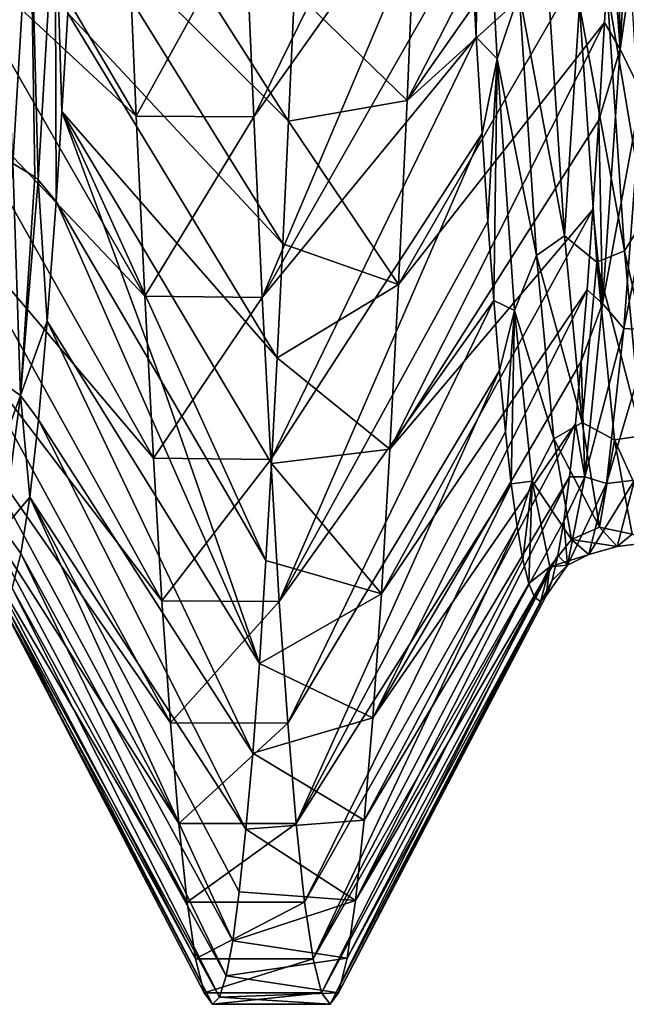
# Model space of a CAD drawing. Header units: metres. Extents: x -71 to 30, y -21 to 69.
# Tile 10 of 111: x -36.53 to -34.99, y -10.35 to -7.84. Entities that reach past the tile are written whole.
import ezdxf

# ---------------------------------------------------------------- set-up
doc = ezdxf.new("R2010")
doc.units = ezdxf.units.M
doc.layers.add('solid_DUSCHE_AUFPUTZ_EU_ASM_SW0003', color=7, linetype='CONTINUOUS')

msp = doc.modelspace()

# ---------------------------------------------------------------- linework, layer by layer
at = {"layer": 'solid_DUSCHE_AUFPUTZ_EU_ASM_SW0003'}
for points in [[(-35.546608, -8.050311, -67.504997), (-34.999893, -6.983759, -67.178619), (-35.014759, -7.291909, -66.811508)], [(-35.546608, -8.050311, -67.504997), (-35.524712, -7.536615, -68.093796), (-34.999893, -6.983759, -67.178619)], [(-35.415085, -7.028368, -54.872452), (-35.957897, -7.586707, -53.959801), (-35.936501, -8.091784, -54.546665)], [(-35.400288, -7.334823, -55.242977), (-35.415085, -7.028368, -54.872452), (-35.936501, -8.091784, -54.546665)], [(-34.960445, -7.082635, -66.96933), (-35.005116, -7.91935, -65.803726), (-35.014759, -7.291909, -66.811508)], [(-34.906433, -7.239726, -66.704659), (-35.005116, -7.91935, -65.803726), (-34.960445, -7.082635, -66.96933)], [(-35.362453, -7.113307, -55.067444), (-35.385448, -7.621998, -55.629002), (-35.37059, -7.888827, -56.02903)], [(-35.317787, -7.944195, -56.237225), (-35.362453, -7.113307, -55.067444), (-35.37059, -7.888827, -56.02903)], [(-35.261963, -7.77605, -56.05143), (-35.362453, -7.113307, -55.067444), (-35.317787, -7.944195, -56.237225)], [(-36.774574, -7.169388, -55.037323), (-36.235008, -8.090418, -54.544952), (-36.256424, -7.588874, -53.962139)], [(-36.774574, -7.169388, -55.037323), (-36.752213, -7.608207, -55.609097), (-36.235008, -8.090418, -54.544952)], [(-34.906433, -7.239726, -66.704659), (-34.950874, -8.030375, -65.524399), (-35.005116, -7.91935, -65.803726)], [(-35.847591, -8.103128, -67.439087), (-36.394489, -7.557259, -66.462517), (-36.379673, -7.26632, -66.843727)], [(-35.833092, -7.771254, -67.835945), (-35.847591, -8.103128, -67.439087), (-36.379673, -7.26632, -66.843727)], [(-35.546608, -8.050311, -67.504997), (-35.014759, -7.291909, -66.811508), (-35.029621, -7.581382, -66.428246)], [(-35.005116, -7.91935, -65.803726), (-35.029621, -7.581382, -66.428246), (-35.014759, -7.291909, -66.811508)], [(-35.400288, -7.334823, -55.242977), (-35.936501, -8.091784, -54.546665), (-35.914948, -8.551481, -55.169506)], [(-35.385448, -7.621998, -55.629002), (-35.400288, -7.334823, -55.242977), (-35.914948, -8.551481, -55.169506)], [(-36.50428, -7.47166, -66.398254), (-36.548672, -8.210768, -65.186378), (-36.577797, -7.44962, -66.386917)], [(-36.493217, -8.2445, -65.203568), (-36.548672, -8.210768, -65.186378), (-36.50428, -7.47166, -66.398254)], [(-36.484386, -8.251842, -65.207314), (-36.493217, -8.2445, -65.203568), (-36.50428, -7.47166, -66.398254)], [(-36.441051, -7.513489, -66.417778), (-36.484386, -8.251842, -65.207314), (-36.50428, -7.47166, -66.398254)], [(-36.441051, -7.513489, -66.417778), (-36.438526, -8.306854, -65.235359), (-36.484386, -8.251842, -65.207314)], [(-36.441051, -7.513489, -66.417778), (-36.424152, -8.078053, -65.657478), (-36.438526, -8.306854, -65.235359)], [(-36.441051, -7.513489, -66.417778), (-36.409317, -7.827941, -66.066917), (-36.424152, -8.078053, -65.657478)], [(-35.833092, -7.771254, -67.835945), (-35.524712, -7.536615, -68.093796), (-35.546608, -8.050311, -67.504997)], [(-35.862022, -8.414757, -67.026138), (-36.409317, -7.827941, -66.066917), (-36.394489, -7.557259, -66.462517)], [(-35.847591, -8.103128, -67.439087), (-35.862022, -8.414757, -67.026138), (-36.394489, -7.557259, -66.462517)], [(-36.235008, -8.090418, -54.544952), (-35.957897, -7.586707, -53.959801), (-36.256424, -7.588874, -53.962139)], [(-36.235008, -8.090418, -54.544952), (-35.936501, -8.091784, -54.546665), (-35.957897, -7.586707, -53.959801)], [(-35.568531, -8.518123, -66.87912), (-35.029621, -7.581382, -66.428246), (-35.044472, -7.851322, -66.029831)], [(-35.568531, -8.518123, -66.87912), (-35.546608, -8.050311, -67.504997), (-35.029621, -7.581382, -66.428246)], [(-35.005116, -7.91935, -65.803726), (-35.044472, -7.851322, -66.029831), (-35.029621, -7.581382, -66.428246)], [(-36.752213, -7.608207, -55.609097), (-36.21323, -8.5482, -55.164696), (-36.235008, -8.090418, -54.544952)], [(-36.752213, -7.608207, -55.609097), (-36.729649, -8.003941, -56.217121), (-36.21323, -8.5482, -55.164696)], [(-35.37059, -7.888827, -56.02903), (-35.385448, -7.621998, -55.629002), (-35.914948, -8.551481, -55.169506)], [(-34.94017, -8.346964, -56.98344), (-34.984314, -7.635584, -55.756783), (-35.038612, -7.760475, -56.026897)], [(-35.261963, -7.77605, -56.05143), (-35.146, -8.394887, -57.252834), (-35.19038, -7.720008, -56.009418)], [(-35.108273, -7.807303, -56.146957), (-35.19038, -7.720008, -56.009418), (-35.146, -8.394887, -57.252834)], [(-34.994198, -8.432619, -57.277298), (-35.038612, -7.760475, -56.026897), (-35.108273, -7.807303, -56.146957)], [(-34.94017, -8.346964, -56.98344), (-35.038612, -7.760475, -56.026897), (-34.994198, -8.432619, -57.277298)], [(-35.833092, -7.771254, -67.835945), (-35.546608, -8.050311, -67.504997), (-35.847591, -8.103128, -67.439087)], [(-35.217522, -8.444571, -57.304714), (-35.261963, -7.77605, -56.05143), (-35.317787, -7.944195, -56.237225)], [(-35.217522, -8.444571, -57.304714), (-35.146, -8.394887, -57.252834), (-35.261963, -7.77605, -56.05143)], [(-35.06374, -8.461847, -57.406544), (-35.108273, -7.807303, -56.146957), (-35.146, -8.394887, -57.252834)], [(-34.994198, -8.432619, -57.277298), (-35.108273, -7.807303, -56.146957), (-35.06374, -8.461847, -57.406544)], [(-35.876423, -8.705361, -66.598137), (-36.424152, -8.078053, -65.657478), (-36.409317, -7.827941, -66.066917)], [(-35.862022, -8.414757, -67.026138), (-35.876423, -8.705361, -66.598137), (-36.409317, -7.827941, -66.066917)], [(-35.590298, -8.937383, -66.219742), (-35.044472, -7.851322, -66.029831), (-35.059288, -8.100291, -65.618324)], [(-35.590298, -8.937383, -66.219742), (-35.568531, -8.518123, -66.87912), (-35.044472, -7.851322, -66.029831)], [(-35.005116, -7.91935, -65.803726), (-35.059288, -8.100291, -65.618324), (-35.044472, -7.851322, -66.029831)], [(-35.37059, -7.888827, -56.02903), (-35.914948, -8.551481, -55.169506), (-35.89323, -8.963332, -55.824947)], [(-35.355709, -8.134372, -56.441635), (-35.37059, -7.888827, -56.02903), (-35.89323, -8.963332, -55.824947)], [(-35.317787, -7.944195, -56.237225), (-35.37059, -7.888827, -56.02903), (-35.355709, -8.134372, -56.441635)], [(-35.005116, -7.91935, -65.803726), (-35.049782, -8.566705, -64.523415), (-35.059288, -8.100291, -65.618324)], [(-34.950874, -8.030375, -65.524399), (-35.049782, -8.566705, -64.523415), (-35.005116, -7.91935, -65.803726)], [(-35.317787, -7.944195, -56.237225), (-35.355709, -8.134372, -56.441635), (-35.340855, -8.357919, -56.865421)], [(-35.317787, -7.944195, -56.237225), (-35.340855, -8.357919, -56.865421), (-35.326046, -8.558789, -57.299072)], [(-35.273117, -8.584752, -57.520889), (-35.317787, -7.944195, -56.237225), (-35.326046, -8.558789, -57.299072)], [(-35.217522, -8.444571, -57.304714), (-35.317787, -7.944195, -56.237225), (-35.273117, -8.584752, -57.520889)], [(-36.729649, -8.003941, -56.217121), (-36.191326, -8.960334, -55.819756), (-36.21323, -8.5482, -55.164696)], [(-36.729649, -8.003941, -56.217121), (-36.707115, -8.3522, -56.855518), (-36.191326, -8.960334, -55.819756)], [(-34.950874, -8.030375, -65.524399), (-34.995316, -8.630546, -64.237045), (-35.049782, -8.566705, -64.523415)], [(-34.950874, -8.030375, -65.524399), (-34.879715, -8.047586, -65.443398), (-34.995316, -8.630546, -64.237045)], [(-35.847591, -8.103128, -67.439087), (-35.546608, -8.050311, -67.504997), (-35.568531, -8.518123, -66.87912)], [(-34.995316, -8.630546, -64.237045), (-34.879715, -8.047586, -65.443398), (-34.924095, -8.634378, -64.156158)], [(-36.424152, -8.078053, -65.657478), (-36.171612, -8.76358, -65.468231), (-36.438526, -8.306854, -65.235359)], [(-36.424152, -8.078053, -65.657478), (-35.905357, -9.220647, -65.701294), (-36.171612, -8.76358, -65.468231)], [(-35.890873, -8.974216, -66.156158), (-35.905357, -9.220647, -65.701294), (-36.424152, -8.078053, -65.657478)], [(-35.876423, -8.705361, -66.598137), (-35.890873, -8.974216, -66.156158), (-36.424152, -8.078053, -65.657478)], [(-36.21323, -8.5482, -55.164696), (-35.936501, -8.091784, -54.546665), (-36.235008, -8.090418, -54.544952)], [(-36.21323, -8.5482, -55.164696), (-35.914948, -8.551481, -55.169506), (-35.936501, -8.091784, -54.546665)], [(-35.847591, -8.103128, -67.439087), (-35.568531, -8.518123, -66.87912), (-35.862022, -8.414757, -67.026138)], [(-35.590298, -8.937383, -66.219742), (-35.059288, -8.100291, -65.618324), (-35.07407, -8.327577, -65.194939)], [(-35.049782, -8.566705, -64.523415), (-35.07407, -8.327577, -65.194939), (-35.059288, -8.100291, -65.618324)], [(-35.355709, -8.134372, -56.441635), (-35.89323, -8.963332, -55.824947), (-35.871498, -9.325165, -56.509586)], [(-35.340855, -8.357919, -56.865421), (-35.355709, -8.134372, -56.441635), (-35.871498, -9.325165, -56.509586)], [(-36.59267, -8.756147, -63.880547), (-36.548672, -8.210768, -65.186378), (-36.529274, -8.801265, -63.889179)], [(-36.529274, -8.801265, -63.889179), (-36.548672, -8.210768, -65.186378), (-36.493217, -8.2445, -65.203568)], [(-36.529274, -8.801265, -63.889179), (-36.493217, -8.2445, -65.203568), (-36.484386, -8.251842, -65.207314)], [(-36.529274, -8.801265, -63.889179), (-36.484386, -8.251842, -65.207314), (-36.461193, -8.611423, -64.576134)], [(-36.484386, -8.251842, -65.207314), (-36.438526, -8.306854, -65.235359), (-36.461193, -8.611423, -64.576134)], [(-36.461193, -8.611423, -64.576134), (-36.438526, -8.306854, -65.235359), (-35.921947, -9.482656, -65.147499)], [(-36.438526, -8.306854, -65.235359), (-36.171612, -8.76358, -65.468231), (-35.921947, -9.482656, -65.147499)], [(-35.611877, -9.305702, -65.530609), (-35.07407, -8.327577, -65.194939), (-35.08886, -8.532236, -64.761688)], [(-35.611877, -9.305702, -65.530609), (-35.590298, -8.937383, -66.219742), (-35.07407, -8.327577, -65.194939)], [(-35.049782, -8.566705, -64.523415), (-35.08886, -8.532236, -64.761688), (-35.07407, -8.327577, -65.194939)], [(-36.707115, -8.3522, -56.855518), (-36.169586, -9.323684, -56.506512), (-36.191326, -8.960334, -55.819756)], [(-36.707115, -8.3522, -56.855518), (-36.684708, -8.649942, -57.518913), (-36.169586, -9.323684, -56.506512)], [(-35.326046, -8.558789, -57.299072), (-35.340855, -8.357919, -56.865421), (-35.871498, -9.325165, -56.509586)], [(-34.896027, -8.861805, -58.304546), (-34.94017, -8.346964, -56.98344), (-34.994198, -8.432619, -57.277298)], [(-35.862022, -8.414757, -67.026138), (-35.568531, -8.518123, -66.87912), (-35.876423, -8.705361, -66.598137)], [(-35.217522, -8.444571, -57.304714), (-35.10162, -8.869882, -58.585449), (-35.146, -8.394887, -57.252834)], [(-35.06374, -8.461847, -57.406544), (-35.146, -8.394887, -57.252834), (-35.10162, -8.869882, -58.585449)], [(-34.949783, -8.90368, -58.616467), (-34.994198, -8.432619, -57.277298), (-35.06374, -8.461847, -57.406544)], [(-34.896027, -8.861805, -58.304546), (-34.994198, -8.432619, -57.277298), (-34.949783, -8.90368, -58.616467)], [(-35.17308, -8.911489, -58.646225), (-35.217522, -8.444571, -57.304714), (-35.273117, -8.584752, -57.520889)], [(-35.17308, -8.911489, -58.646225), (-35.10162, -8.869882, -58.585449), (-35.217522, -8.444571, -57.304714)], [(-35.019211, -8.913608, -58.7523), (-35.06374, -8.461847, -57.406544), (-35.10162, -8.869882, -58.585449)], [(-34.949783, -8.90368, -58.616467), (-35.06374, -8.461847, -57.406544), (-35.019211, -8.913608, -58.7523)], [(-35.876423, -8.705361, -66.598137), (-35.568531, -8.518123, -66.87912), (-35.590298, -8.937383, -66.219742)], [(-35.633457, -9.62098, -64.815659), (-35.08886, -8.532236, -64.761688), (-35.103661, -8.714, -64.319031)], [(-35.633457, -9.62098, -64.815659), (-35.611877, -9.305702, -65.530609), (-35.08886, -8.532236, -64.761688)], [(-35.049782, -8.566705, -64.523415), (-35.103661, -8.714, -64.319031), (-35.08886, -8.532236, -64.761688)], [(-36.191326, -8.960334, -55.819756), (-35.914948, -8.551481, -55.169506), (-36.21323, -8.5482, -55.164696)], [(-36.191326, -8.960334, -55.819756), (-35.89323, -8.963332, -55.824947), (-35.914948, -8.551481, -55.169506)], [(-35.326046, -8.558789, -57.299072), (-35.871498, -9.325165, -56.509586), (-35.850075, -9.634551, -57.218739)], [(-35.311256, -8.737412, -57.743504), (-35.326046, -8.558789, -57.299072), (-35.850075, -9.634551, -57.218739)], [(-35.273117, -8.584752, -57.520889), (-35.326046, -8.558789, -57.299072), (-35.311256, -8.737412, -57.743504)], [(-35.049782, -8.566705, -64.523415), (-35.094448, -9.007463, -63.158131), (-35.103661, -8.714, -64.319031)], [(-34.995316, -8.630546, -64.237045), (-35.094448, -9.007463, -63.158131), (-35.049782, -8.566705, -64.523415)], [(-35.273117, -8.584752, -57.520889), (-35.311256, -8.737412, -57.743504), (-35.296482, -8.893307, -58.197563)], [(-35.273117, -8.584752, -57.520889), (-35.296482, -8.893307, -58.197563), (-35.281673, -9.025829, -58.659706)], [(-35.228451, -9.018455, -58.888496), (-35.273117, -8.584752, -57.520889), (-35.281673, -9.025829, -58.659706)], [(-35.17308, -8.911489, -58.646225), (-35.273117, -8.584752, -57.520889), (-35.228451, -9.018455, -58.888496)], [(-36.529274, -8.801265, -63.889179), (-36.461193, -8.611423, -64.576134), (-36.483631, -8.862591, -63.899467)], [(-36.483631, -8.862591, -63.899467), (-36.461193, -8.611423, -64.576134), (-35.939049, -9.710654, -64.581299)], [(-36.461193, -8.611423, -64.576134), (-35.921947, -9.482656, -65.147499), (-35.939049, -9.710654, -64.581299)], [(-34.995316, -8.630546, -64.237045), (-35.039757, -9.024858, -62.872364), (-35.094448, -9.007463, -63.158131)], [(-34.995316, -8.630546, -64.237045), (-34.924095, -8.634378, -64.156158), (-35.039757, -9.024858, -62.872364)], [(-35.039757, -9.024858, -62.872364), (-34.924095, -8.634378, -64.156158), (-34.968475, -9.015865, -62.793728)], [(-36.684708, -8.649942, -57.518913), (-36.148212, -9.633992, -57.217316), (-36.169586, -9.323684, -56.506512)], [(-36.684708, -8.649942, -57.518913), (-36.66243, -8.894827, -58.201893), (-36.148212, -9.633992, -57.217316)], [(-35.876423, -8.705361, -66.598137), (-35.590298, -8.937383, -66.219742), (-35.890873, -8.974216, -66.156158)], [(-35.633457, -9.62098, -64.815659), (-35.103661, -8.714, -64.319031), (-35.118507, -8.872723, -63.867504)], [(-35.094448, -9.007463, -63.158131), (-35.118507, -8.872723, -63.867504), (-35.103661, -8.714, -64.319031)], [(-35.311256, -8.737412, -57.743504), (-35.850075, -9.634551, -57.218739), (-35.828716, -9.890155, -57.949207)], [(-35.296482, -8.893307, -58.197563), (-35.311256, -8.737412, -57.743504), (-35.828716, -9.890155, -57.949207)], [(-36.636948, -9.093145, -62.506302), (-36.59267, -8.756147, -63.880547), (-36.529274, -8.801265, -63.889179)], [(-36.171612, -8.76358, -65.468231), (-35.905357, -9.220647, -65.701294), (-35.921947, -9.482656, -65.147499)], [(-36.636948, -9.093145, -62.506302), (-36.529274, -8.801265, -63.889179), (-36.573734, -9.139991, -62.502102)], [(-36.573734, -9.139991, -62.502102), (-36.529274, -8.801265, -63.889179), (-36.505863, -9.059856, -63.20702)], [(-36.529274, -8.801265, -63.889179), (-36.483631, -8.862591, -63.899467), (-36.505863, -9.059856, -63.20702)], [(-36.505863, -9.059856, -63.20702), (-36.483631, -8.862591, -63.899467), (-35.956234, -9.904436, -64.004105)], [(-36.483631, -8.862591, -63.899467), (-35.939049, -9.710654, -64.581299), (-35.956234, -9.904436, -64.004105)], [(-35.281673, -9.025829, -58.659706), (-35.296482, -8.893307, -58.197563), (-35.828716, -9.890155, -57.949207)], [(-35.655319, -9.881423, -64.078957), (-35.118507, -8.872723, -63.867504), (-35.133369, -9.008224, -63.407688)], [(-35.655319, -9.881423, -64.078957), (-35.633457, -9.62098, -64.815659), (-35.118507, -8.872723, -63.867504)], [(-35.17308, -8.911489, -58.646225), (-35.05724, -9.135563, -59.975193), (-35.10162, -8.869882, -58.585449)], [(-35.094448, -9.007463, -63.158131), (-35.133369, -9.008224, -63.407688), (-35.118507, -8.872723, -63.867504)], [(-35.019211, -8.913608, -58.7523), (-35.10162, -8.869882, -58.585449), (-35.05724, -9.135563, -59.975193)], [(-36.66243, -8.894827, -58.201893), (-36.127064, -9.889699, -57.947731), (-36.148212, -9.633992, -57.217316)], [(-36.66243, -8.894827, -58.201893), (-36.64024, -9.084747, -58.89735), (-36.127064, -9.889699, -57.947731)], [(-35.128639, -9.167612, -60.043545), (-35.17308, -8.911489, -58.646225), (-35.228451, -9.018455, -58.888496)], [(-35.128639, -9.167612, -60.043545), (-35.05724, -9.135563, -59.975193), (-35.17308, -8.911489, -58.646225)], [(-34.974678, -9.153755, -60.15152), (-35.019211, -8.913608, -58.7523), (-35.05724, -9.135563, -59.975193)], [(-34.905369, -9.164354, -60.012093), (-34.949783, -8.90368, -58.616467), (-35.019211, -8.913608, -58.7523)], [(-34.905369, -9.164354, -60.012093), (-35.019211, -8.913608, -58.7523), (-34.974678, -9.153755, -60.15152)], [(-35.890873, -8.974216, -66.156158), (-35.590298, -8.937383, -66.219742), (-35.611877, -9.305702, -65.530609)], [(-36.169586, -9.323684, -56.506512), (-35.89323, -8.963332, -55.824947), (-36.191326, -8.960334, -55.819756)], [(-36.169586, -9.323684, -56.506512), (-35.871498, -9.325165, -56.509586), (-35.89323, -8.963332, -55.824947)], [(-35.890873, -8.974216, -66.156158), (-35.611877, -9.305702, -65.530609), (-35.905357, -9.220647, -65.701294)], [(-35.677258, -10.085546, -63.324707), (-35.133369, -9.008224, -63.407688), (-35.148243, -9.12026, -62.940041)], [(-35.677258, -10.085546, -63.324707), (-35.655319, -9.881423, -64.078957), (-35.133369, -9.008224, -63.407688)], [(-35.228451, -9.018455, -58.888496), (-35.281673, -9.025829, -58.659706), (-35.266838, -9.134548, -59.128418)], [(-35.228451, -9.018455, -58.888496), (-35.266838, -9.134548, -59.128418), (-35.251965, -9.218991, -59.601906)], [(-35.228451, -9.018455, -58.888496), (-35.251965, -9.218991, -59.601906), (-35.237091, -9.278889, -60.078236)], [(-35.183784, -9.23682, -60.306572), (-35.228451, -9.018455, -58.888496), (-35.237091, -9.278889, -60.078236)], [(-35.128639, -9.167612, -60.043545), (-35.228451, -9.018455, -58.888496), (-35.183784, -9.23682, -60.306572)], [(-35.094448, -9.007463, -63.158131), (-35.148243, -9.12026, -62.940041), (-35.133369, -9.008224, -63.407688)], [(-35.094448, -9.007463, -63.158131), (-35.139114, -9.232962, -61.741138), (-35.148243, -9.12026, -62.940041)], [(-35.039757, -9.024858, -62.872364), (-35.139114, -9.232962, -61.741138), (-35.094448, -9.007463, -63.158131)], [(-35.084198, -9.205856, -61.463379), (-34.968475, -9.015865, -62.793728), (-35.012859, -9.184847, -61.389)], [(-35.039757, -9.024858, -62.872364), (-34.968475, -9.015865, -62.793728), (-35.084198, -9.205856, -61.463379)], [(-34.930149, -9.175284, -61.570789), (-35.012859, -9.184847, -61.389), (-34.968475, -9.015865, -62.793728)], [(-35.281673, -9.025829, -58.659706), (-35.828716, -9.890155, -57.949207), (-35.807232, -10.090483, -58.696815)], [(-35.266838, -9.134548, -59.128418), (-35.281673, -9.025829, -58.659706), (-35.807232, -10.090483, -58.696815)], [(-35.039757, -9.024858, -62.872364), (-35.084198, -9.205856, -61.463379), (-35.139114, -9.232962, -61.741138)], [(-36.573734, -9.139991, -62.502102), (-36.505863, -9.059856, -63.20702), (-36.528061, -9.203083, -62.498913)], [(-36.528061, -9.203083, -62.498913), (-36.505863, -9.059856, -63.20702), (-35.989708, -10.188353, -62.822079)], [(-36.505863, -9.059856, -63.20702), (-35.973087, -10.063788, -63.41716), (-35.989708, -10.188353, -62.822079)], [(-36.505863, -9.059856, -63.20702), (-35.956234, -9.904436, -64.004105), (-35.973087, -10.063788, -63.41716)], [(-36.64024, -9.084747, -58.89735), (-36.105762, -10.089982, -58.694622), (-36.127064, -9.889699, -57.947731)], [(-36.64024, -9.084747, -58.89735), (-36.617943, -9.219692, -59.604733), (-36.105762, -10.089982, -58.694622)], [(-36.573734, -9.139991, -62.502102), (-36.528061, -9.203083, -62.498913), (-36.550392, -9.291493, -61.777676)], [(-35.266838, -9.134548, -59.128418), (-35.807232, -10.090483, -58.696815), (-35.785564, -10.234366, -59.457195)], [(-35.251965, -9.218991, -59.601906), (-35.266838, -9.134548, -59.128418), (-35.785564, -10.234366, -59.457195)], [(-35.677258, -10.085546, -63.324707), (-35.148243, -9.12026, -62.940041), (-35.16309, -9.208164, -62.467075)], [(-35.139114, -9.232962, -61.741138), (-35.16309, -9.208164, -62.467075), (-35.148243, -9.12026, -62.940041)], [(-35.128639, -9.167612, -60.043545), (-35.012859, -9.184847, -61.389), (-35.05724, -9.135563, -59.975193)], [(-34.974678, -9.153755, -60.15152), (-35.05724, -9.135563, -59.975193), (-35.012859, -9.184847, -61.389)], [(-35.084198, -9.205856, -61.463379), (-35.128639, -9.167612, -60.043545), (-35.183784, -9.23682, -60.306572)], [(-35.084198, -9.205856, -61.463379), (-35.012859, -9.184847, -61.389), (-35.128639, -9.167612, -60.043545)], [(-34.930149, -9.175284, -61.570789), (-34.974678, -9.153755, -60.15152), (-35.012859, -9.184847, -61.389)], [(-36.617943, -9.219692, -59.604733), (-36.084049, -10.23399, -59.4547), (-36.105762, -10.089982, -58.694622)], [(-36.617943, -9.219692, -59.604733), (-36.595421, -9.299704, -60.324242), (-36.084049, -10.23399, -59.4547)], [(-36.550392, -9.291493, -61.777676), (-36.528061, -9.203083, -62.498913), (-36.006294, -10.277849, -62.219967)], [(-36.528061, -9.203083, -62.498913), (-35.989708, -10.188353, -62.822079), (-36.006294, -10.277849, -62.219967)], [(-35.237091, -9.278889, -60.078236), (-35.251965, -9.218991, -59.601906), (-35.785564, -10.234366, -59.457195)], [(-35.699081, -10.232185, -62.557201), (-35.16309, -9.208164, -62.467075), (-35.177891, -9.271633, -61.990273)], [(-35.699081, -10.232185, -62.557201), (-35.677258, -10.085546, -63.324707), (-35.16309, -9.208164, -62.467075)], [(-35.084198, -9.205856, -61.463379), (-35.183784, -9.23682, -60.306572), (-35.139114, -9.232962, -61.741138)], [(-35.139114, -9.232962, -61.741138), (-35.177891, -9.271633, -61.990273), (-35.16309, -9.208164, -62.467075)], [(-35.905357, -9.220647, -65.701294), (-35.611877, -9.305702, -65.530609), (-35.921947, -9.482656, -65.147499)], [(-35.183784, -9.23682, -60.306572), (-35.237091, -9.278889, -60.078236), (-35.222263, -9.314041, -60.55481)], [(-35.183784, -9.23682, -60.306572), (-35.222263, -9.314041, -60.55481), (-35.207458, -9.32461, -61.032764)], [(-35.183784, -9.23682, -60.306572), (-35.207458, -9.32461, -61.032764), (-35.19268, -9.310481, -61.511745)], [(-35.139114, -9.232962, -61.741138), (-35.19268, -9.310481, -61.511745), (-35.177891, -9.271633, -61.990273)], [(-35.139114, -9.232962, -61.741138), (-35.183784, -9.23682, -60.306572), (-35.19268, -9.310481, -61.511745)], [(-36.572842, -9.323793, -61.051212), (-36.550392, -9.291493, -61.777676), (-36.023293, -10.331884, -61.612106)], [(-36.550392, -9.291493, -61.777676), (-36.006294, -10.277849, -62.219967), (-36.023293, -10.331884, -61.612106)], [(-35.237091, -9.278889, -60.078236), (-35.785564, -10.234366, -59.457195), (-35.763828, -10.321032, -60.226181)], [(-35.222263, -9.314041, -60.55481), (-35.237091, -9.278889, -60.078236), (-35.763828, -10.321032, -60.226181)], [(-35.720715, -10.320504, -61.780827), (-35.177891, -9.271633, -61.990273), (-35.19268, -9.310481, -61.511745)], [(-35.720715, -10.320504, -61.780827), (-35.699081, -10.232185, -62.557201), (-35.177891, -9.271633, -61.990273)], [(-36.595421, -9.299704, -60.324242), (-36.062199, -10.320899, -60.224403), (-36.084049, -10.23399, -59.4547)], [(-36.595421, -9.299704, -60.324242), (-36.041096, -10.35, -61), (-36.062199, -10.320899, -60.224403)], [(-36.595421, -9.299704, -60.324242), (-36.572842, -9.323793, -61.051212), (-36.041096, -10.35, -61)], [(-35.921947, -9.482656, -65.147499), (-35.611877, -9.305702, -65.530609), (-35.633457, -9.62098, -64.815659)], [(-35.222263, -9.314041, -60.55481), (-35.763828, -10.321032, -60.226181), (-35.742218, -10.35, -61)], [(-35.207458, -9.32461, -61.032764), (-35.222263, -9.314041, -60.55481), (-35.742218, -10.35, -61)], [(-35.720715, -10.320504, -61.780827), (-35.19268, -9.310481, -61.511745), (-35.207458, -9.32461, -61.032764)], [(-36.572842, -9.323793, -61.051212), (-36.023293, -10.331884, -61.612106), (-36.041096, -10.35, -61)], [(-36.148212, -9.633992, -57.217316), (-35.871498, -9.325165, -56.509586), (-36.169586, -9.323684, -56.506512)], [(-36.148212, -9.633992, -57.217316), (-35.850075, -9.634551, -57.218739), (-35.871498, -9.325165, -56.509586)], [(-35.720715, -10.320504, -61.780827), (-35.207458, -9.32461, -61.032764), (-35.742218, -10.35, -61)], [(-35.921947, -9.482656, -65.147499), (-35.633457, -9.62098, -64.815659), (-35.939049, -9.710654, -64.581299)], [(-36.127064, -9.889699, -57.947731), (-35.850075, -9.634551, -57.218739), (-36.148212, -9.633992, -57.217316)], [(-36.127064, -9.889699, -57.947731), (-35.828716, -9.890155, -57.949207), (-35.850075, -9.634551, -57.218739)], [(-35.939049, -9.710654, -64.581299), (-35.633457, -9.62098, -64.815659), (-35.655319, -9.881423, -64.078957)], [(-35.939049, -9.710654, -64.581299), (-35.655319, -9.881423, -64.078957), (-35.956234, -9.904436, -64.004105)], [(-36.105762, -10.089982, -58.694622), (-35.828716, -9.890155, -57.949207), (-36.127064, -9.889699, -57.947731)], [(-36.105762, -10.089982, -58.694622), (-35.807232, -10.090483, -58.696815), (-35.828716, -9.890155, -57.949207)], [(-35.956234, -9.904436, -64.004105), (-35.655319, -9.881423, -64.078957), (-35.677258, -10.085546, -63.324707)], [(-35.956234, -9.904436, -64.004105), (-35.677258, -10.085546, -63.324707), (-35.973087, -10.063788, -63.41716)], [(-35.973087, -10.063788, -63.41716), (-35.677258, -10.085546, -63.324707), (-35.989708, -10.188353, -62.822079)], [(-36.084049, -10.23399, -59.4547), (-35.807232, -10.090483, -58.696815), (-36.105762, -10.089982, -58.694622)], [(-36.084049, -10.23399, -59.4547), (-35.785564, -10.234366, -59.457195), (-35.807232, -10.090483, -58.696815)], [(-35.989708, -10.188353, -62.822079), (-35.677258, -10.085546, -63.324707), (-35.699081, -10.232185, -62.557201)], [(-35.989708, -10.188353, -62.822079), (-35.699081, -10.232185, -62.557201), (-36.006294, -10.277849, -62.219967)], [(-36.062199, -10.320899, -60.224403), (-35.785564, -10.234366, -59.457195), (-36.084049, -10.23399, -59.4547)], [(-36.062199, -10.320899, -60.224403), (-35.763828, -10.321032, -60.226181), (-35.785564, -10.234366, -59.457195)], [(-36.006294, -10.277849, -62.219967), (-35.699081, -10.232185, -62.557201), (-35.720715, -10.320504, -61.780827)], [(-36.006294, -10.277849, -62.219967), (-35.720715, -10.320504, -61.780827), (-36.023293, -10.331884, -61.612106)], [(-36.041096, -10.35, -61), (-35.763828, -10.321032, -60.226181), (-36.062199, -10.320899, -60.224403)], [(-36.041096, -10.35, -61), (-35.742218, -10.35, -61), (-35.763828, -10.321032, -60.226181)], [(-36.023293, -10.331884, -61.612106), (-35.720715, -10.320504, -61.780827), (-35.742218, -10.35, -61)], [(-36.023293, -10.331884, -61.612106), (-35.742218, -10.35, -61), (-36.041096, -10.35, -61)]]:
    msp.add_3dface(points, dxfattribs=at)

doc.saveas('drawing.dxf')
